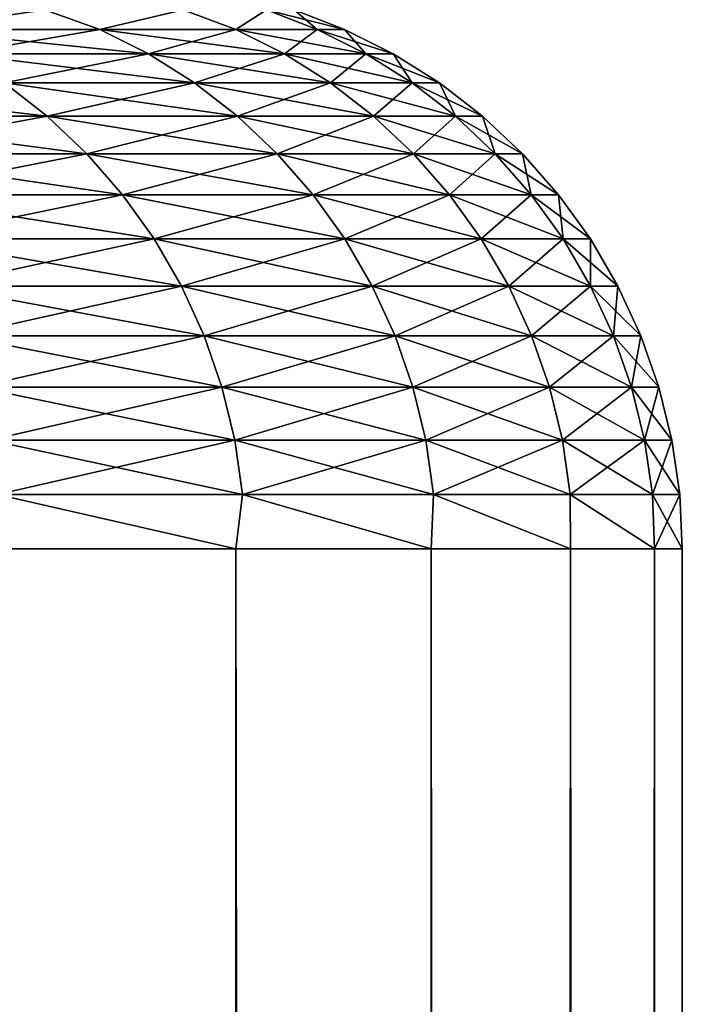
# Model space of a CAD drawing. Header units: millimetres. Extents: x -1052 to 2807, y 2 to 2368.
# Tile 164 of 256: x 972.532 to 973.115, y 181.039 to 181.905. Entities that reach past the tile are written whole.
import ezdxf

# ---------------------------------------------------------------- set-up
doc = ezdxf.new("R2010")
doc.units = ezdxf.units.MM
doc.header["$LTSCALE"] = 41.718519
for name, color, linetype in [('11', 7, 'CONTINUOUS'), ('12', 7, 'CONTINUOUS'), ('16', 7, 'CONTINUOUS'), ('17', 7, 'CONTINUOUS')]:
    doc.layers.add(name, color=color, linetype=linetype)

msp = doc.modelspace()

# ---------------------------------------------------------------- linework, layer by layer
at = {"layer": '11', "color": 252, "linetype": 'Continuous', "true_color": 0x96918c}
for points in [[(972.70996, 2.3, -6.02721), (972.48648, 2.3, -7.49728), (972.50168, 181.43962, -7.40676), (972.70996, 2.3, -6.02721)], [(972.72231, 181.43962, -5.93515), (972.70996, 2.3, -6.02721), (972.50168, 181.43962, -7.40676), (972.72231, 181.43962, -5.93515)], [(972.88475, 5.8, -4.55056), (972.70996, 2.3, -6.02721), (972.72231, 181.43962, -5.93515), (972.88475, 5.8, -4.55056)], [(972.89416, 181.43962, -4.45705), (972.88475, 5.8, -4.55056), (972.72231, 181.43962, -5.93515), (972.89416, 181.43962, -4.45705)], [(972.88553, 6.06195, -4.54285), (972.88475, 5.8, -4.55056), (972.89416, 181.43962, -4.45705), (972.88553, 6.06195, -4.54285)], [(972.88787, 6.32295, -4.51973), (972.88553, 6.06195, -4.54285), (972.89416, 181.43962, -4.45705), (972.88787, 6.32295, -4.51973)], [(972.89172, 6.58104, -4.4815), (972.88787, 6.32295, -4.51973), (972.89416, 181.43962, -4.45705), (972.89172, 6.58104, -4.4815)], [(972.89699, 6.83517, -4.42852), (972.89172, 6.58104, -4.4815), (972.89416, 181.43962, -4.45705), (972.89699, 6.83517, -4.42852)], [(973.01704, 181.43962, -2.97408), (972.89699, 6.83517, -4.42852), (972.89416, 181.43962, -4.45705), (973.01704, 181.43962, -2.97408)], [(972.90364, 7.08606, -4.36077), (972.89699, 6.83517, -4.42852), (973.01704, 181.43962, -2.97408), (972.90364, 7.08606, -4.36077)], [(972.91157, 7.33268, -4.27848), (972.90364, 7.08606, -4.36077), (973.01704, 181.43962, -2.97408), (972.91157, 7.33268, -4.27848)], [(972.92069, 7.57437, -4.18187), (972.91157, 7.33268, -4.27848), (973.01704, 181.43962, -2.97408), (972.92069, 7.57437, -4.18187)], [(972.93089, 7.81046, -4.07116), (972.92069, 7.57437, -4.18187), (973.01704, 181.43962, -2.97408), (972.93089, 7.81046, -4.07116)], [(972.94202, 8.04012, -3.94665), (972.93089, 7.81046, -4.07116), (973.01704, 181.43962, -2.97408), (972.94202, 8.04012, -3.94665)], [(972.95395, 8.26249, -3.80877), (972.94202, 8.04012, -3.94665), (973.01704, 181.43962, -2.97408), (972.95395, 8.26249, -3.80877)], [(972.96651, 8.47679, -3.65794), (972.95395, 8.26249, -3.80877), (973.01704, 181.43962, -2.97408), (972.96651, 8.47679, -3.65794)], [(972.97953, 8.68229, -3.49461), (972.96651, 8.47679, -3.65794), (973.01704, 181.43962, -2.97408), (972.97953, 8.68229, -3.49461)], [(972.99284, 8.87829, -3.31928), (972.97953, 8.68229, -3.49461), (973.01704, 181.43962, -2.97408), (972.99284, 8.87829, -3.31928)], [(973.00627, 9.0641, -3.13249), (972.99284, 8.87829, -3.31928), (973.01704, 181.43962, -2.97408), (973.00627, 9.0641, -3.13249)], [(973.01962, 9.23903, -2.93486), (973.00627, 9.0641, -3.13249), (973.01704, 181.43962, -2.97408), (973.01962, 9.23903, -2.93486)], [(973.09082, 181.43962, -1.48785), (973.01962, 9.23903, -2.93486), (973.01704, 181.43962, -2.97408), (973.09082, 181.43962, -1.48785)], [(973.03271, 9.40237, -2.72714), (973.01962, 9.23903, -2.93486), (973.09082, 181.43962, -1.48785), (973.03271, 9.40237, -2.72714)], [(973.04537, 9.55349, -2.51008), (973.03271, 9.40237, -2.72714), (973.09082, 181.43962, -1.48785), (973.04537, 9.55349, -2.51008)], [(973.0574, 9.69188, -2.28442), (973.04537, 9.55349, -2.51008), (973.09082, 181.43962, -1.48785), (973.0574, 9.69188, -2.28442)], [(973.06867, 9.81706, -2.0509), (973.0574, 9.69188, -2.28442), (973.09082, 181.43962, -1.48785), (973.06867, 9.81706, -2.0509)], [(973.079, 9.92858, -1.81031), (973.06867, 9.81706, -2.0509), (973.09082, 181.43962, -1.48785), (973.079, 9.92858, -1.81031)], [(973.08826, 10.02605, -1.5635), (973.079, 9.92858, -1.81031), (973.09082, 181.43962, -1.48785), (973.08826, 10.02605, -1.5635)], [(973.09631, 10.1091, -1.31137), (973.08826, 10.02605, -1.5635), (973.09082, 181.43962, -1.48785), (973.09631, 10.1091, -1.31137)], [(973.11543, 181.43962), (973.09631, 10.1091, -1.31137), (973.09082, 181.43962, -1.48785), (973.11543, 181.43962)], [(973.10306, 10.17743, -1.05483), (973.09631, 10.1091, -1.31137), (973.11543, 181.43962), (973.10306, 10.17743, -1.05483)], [(973.10841, 10.23085, -0.79467), (973.10306, 10.17743, -1.05483), (973.11543, 181.43962), (973.10841, 10.23085, -0.79467)], [(973.11229, 10.26918, -0.53169), (973.10841, 10.23085, -0.79467), (973.11543, 181.43962), (973.11229, 10.26918, -0.53169)], [(973.11463, 10.29225, -0.26696), (973.11229, 10.26918, -0.53169), (973.11543, 181.43962), (973.11463, 10.29225, -0.26696)], [(973.11543, 10.3), (973.11463, 10.29225, -0.26696), (973.11543, 181.43962), (973.11543, 10.3)]]:
    msp.add_3dface(points, dxfattribs=at)
at = {"layer": '12', "color": 252, "linetype": 'Continuous', "true_color": 0x96918c}
for points in [[(972.49185, 2.3, 7.46545), (972.71212, 2.3, 6.01122), (972.50168, 181.43962, 7.40676), (972.49185, 2.3, 7.46545)], [(972.50168, 181.43962, 7.40676), (972.71212, 2.3, 6.01122), (972.72231, 181.43962, 5.93515), (972.50168, 181.43962, 7.40676)], [(972.71212, 2.3, 6.01122), (972.88475, 2.3, 4.55056), (972.72231, 181.43962, 5.93515), (972.71212, 2.3, 6.01122)], [(972.8876, 6.2995, 4.52244), (972.89113, 6.54726, 4.48738), (972.72231, 181.43962, 5.93515), (972.8876, 6.2995, 4.52244)], [(972.72231, 181.43962, 5.93515), (972.89113, 6.54726, 4.48738), (972.89416, 181.43962, 4.45705), (972.72231, 181.43962, 5.93515)], [(972.88547, 6.05065, 4.5435), (972.8876, 6.2995, 4.52244), (972.72231, 181.43962, 5.93515), (972.88547, 6.05065, 4.5435)], [(972.88475, 5.8, 4.55056), (972.88547, 6.05065, 4.5435), (972.72231, 181.43962, 5.93515), (972.88475, 5.8, 4.55056)], [(972.88475, 2.3, 4.55056), (972.88475, 5.8, 4.55056), (972.72231, 181.43962, 5.93515), (972.88475, 2.3, 4.55056)], [(972.89113, 6.54726, 4.48738), (972.89601, 6.79284, 4.43842), (972.89416, 181.43962, 4.45705), (972.89113, 6.54726, 4.48738)], [(972.99932, 8.96936, 3.23044), (973.01227, 9.14383, 3.04528), (972.89416, 181.43962, 4.45705), (972.99932, 8.96936, 3.23044)], [(972.89416, 181.43962, 4.45705), (973.01227, 9.14383, 3.04528), (973.01704, 181.43962, 2.97408), (972.89416, 181.43962, 4.45705)], [(972.9864, 8.78502, 3.40527), (972.99932, 8.96936, 3.23044), (972.89416, 181.43962, 4.45705), (972.9864, 8.78502, 3.40527)], [(972.97366, 8.59149, 3.56919), (972.9864, 8.78502, 3.40527), (972.89416, 181.43962, 4.45705), (972.97366, 8.59149, 3.56919)], [(972.96126, 8.38941, 3.7217), (972.97366, 8.59149, 3.56919), (972.89416, 181.43962, 4.45705), (972.96126, 8.38941, 3.7217)], [(972.94936, 8.17943, 3.86238), (972.96126, 8.38941, 3.7217), (972.89416, 181.43962, 4.45705), (972.94936, 8.17943, 3.86238)], [(972.93811, 7.96221, 3.99084), (972.94936, 8.17943, 3.86238), (972.89416, 181.43962, 4.45705), (972.93811, 7.96221, 3.99084)], [(972.92764, 7.73843, 4.10672), (972.93811, 7.96221, 3.99084), (972.89416, 181.43962, 4.45705), (972.92764, 7.73843, 4.10672)], [(972.91809, 7.50886, 4.20968), (972.92764, 7.73843, 4.10672), (972.89416, 181.43962, 4.45705), (972.91809, 7.50886, 4.20968)], [(972.90957, 7.27426, 4.29942), (972.91809, 7.50886, 4.20968), (972.89416, 181.43962, 4.45705), (972.90957, 7.27426, 4.29942)], [(972.90218, 7.03539, 4.37572), (972.90957, 7.27426, 4.29942), (972.89416, 181.43962, 4.45705), (972.90218, 7.03539, 4.37572)], [(972.89601, 6.79284, 4.43842), (972.90218, 7.03539, 4.37572), (972.89416, 181.43962, 4.45705), (972.89601, 6.79284, 4.43842)], [(973.01227, 9.14383, 3.04528), (973.02506, 9.3078, 2.85042), (973.01704, 181.43962, 2.97408), (973.01227, 9.14383, 3.04528)], [(973.08125, 9.95252, 1.75342), (973.08994, 10.0435, 1.5144), (973.01704, 181.43962, 2.97408), (973.08125, 9.95252, 1.75342)], [(973.01704, 181.43962, 2.97408), (973.08994, 10.0435, 1.5144), (973.09082, 181.43962, 1.48785), (973.01704, 181.43962, 2.97408)], [(973.07154, 9.84838, 1.98691), (973.08125, 9.95252, 1.75342), (973.01704, 181.43962, 2.97408), (973.07154, 9.84838, 1.98691)], [(973.06092, 9.73143, 2.21409), (973.07154, 9.84838, 1.98691), (973.01704, 181.43962, 2.97408), (973.06092, 9.73143, 2.21409)], [(973.04954, 9.60206, 2.43419), (973.06092, 9.73143, 2.21409), (973.01704, 181.43962, 2.97408), (973.04954, 9.60206, 2.43419)], [(973.03754, 9.4607, 2.64652), (973.04954, 9.60206, 2.43419), (973.01704, 181.43962, 2.97408), (973.03754, 9.4607, 2.64652)], [(973.02506, 9.3078, 2.85042), (973.03754, 9.4607, 2.64652), (973.01704, 181.43962, 2.97408), (973.02506, 9.3078, 2.85042)], [(973.08994, 10.0435, 1.5144), (973.09748, 10.12101, 1.27063), (973.09082, 181.43962, 1.48785), (973.08994, 10.0435, 1.5144)], [(973.11543, 10.3), (973.11543, 181.43962), (973.09082, 181.43962, 1.48785), (973.11543, 10.3)], [(973.11468, 10.29273, 0.25863), (973.11543, 10.3), (973.09082, 181.43962, 1.48785), (973.11468, 10.29273, 0.25863)], [(973.11246, 10.27092, 0.51645), (973.11468, 10.29273, 0.25863), (973.09082, 181.43962, 1.48785), (973.11246, 10.27092, 0.51645)], [(973.10881, 10.23484, 0.7716), (973.11246, 10.27092, 0.51645), (973.09082, 181.43962, 1.48785), (973.10881, 10.23484, 0.7716)], [(973.1038, 10.18486, 1.02281), (973.10881, 10.23484, 0.7716), (973.09082, 181.43962, 1.48785), (973.1038, 10.18486, 1.02281)], [(973.09748, 10.12101, 1.27063), (973.1038, 10.18486, 1.02281), (973.09082, 181.43962, 1.48785), (973.09748, 10.12101, 1.27063)]]:
    msp.add_3dface(points, dxfattribs=at)
at = {"layer": '16', "color": 252, "linetype": 'Continuous', "true_color": 0x96918c}
for points in [[(972.55395, 181.91396, 4.42319), (972.38341, 181.91396, 5.89006), (972.4354, 181.89682, 5.83483), (972.55395, 181.91396, 4.42319)], [(972.55395, 181.91396, 4.42319), (972.4354, 181.89682, 5.83483), (972.60258, 181.89682, 4.3816), (972.55395, 181.91396, 4.42319)], [(972.6759, 181.91396, 2.95148), (972.55395, 181.91396, 4.42319), (972.60258, 181.89682, 4.3816), (972.6759, 181.91396, 2.95148)], [(972.6759, 181.91396, 2.95148), (972.60258, 181.89682, 4.3816), (972.72212, 181.89682, 2.92368), (972.6759, 181.91396, 2.95148)], [(972.74912, 181.91396, 1.47655), (972.6759, 181.91396, 2.95148), (972.72212, 181.89682, 2.92368), (972.74912, 181.91396, 1.47655)], [(972.74912, 181.91396, 1.47655), (972.72212, 181.89682, 2.92368), (972.7939, 181.89682, 1.46262), (972.74912, 181.91396, 1.47655)], [(972.77354, 181.91396), (972.74912, 181.91396, 1.47655), (972.81783, 181.89682), (972.77354, 181.91396)], [(972.74912, 181.91396, 1.47655), (972.7939, 181.89682, 1.46262), (972.81783, 181.89682), (972.74912, 181.91396, 1.47655)], [(972.478, 181.87527, 5.84044), (972.64534, 181.87527, 4.38581), (972.4354, 181.89682, 5.83483), (972.478, 181.87527, 5.84044)], [(972.4354, 181.89682, 5.83483), (972.64534, 181.87527, 4.38581), (972.60258, 181.89682, 4.3816), (972.4354, 181.89682, 5.83483)], [(972.64534, 181.87527, 4.38581), (972.765, 181.87527, 2.92649), (972.60258, 181.89682, 4.3816), (972.64534, 181.87527, 4.38581)], [(972.60258, 181.89682, 4.3816), (972.765, 181.87527, 2.92649), (972.72212, 181.89682, 2.92368), (972.60258, 181.89682, 4.3816)], [(972.765, 181.87527, 2.92649), (972.83684, 181.87527, 1.46403), (972.72212, 181.89682, 2.92368), (972.765, 181.87527, 2.92649)], [(972.72212, 181.89682, 2.92368), (972.83684, 181.87527, 1.46403), (972.7939, 181.89682, 1.46262), (972.72212, 181.89682, 2.92368)], [(972.83684, 181.87527, 1.46403), (972.8608, 181.87527), (972.7939, 181.89682, 1.46262), (972.83684, 181.87527, 1.46403)], [(972.7939, 181.89682, 1.46262), (972.8608, 181.87527), (972.81783, 181.89682), (972.7939, 181.89682, 1.46262)], [(972.51835, 181.84969, 5.84576), (972.68584, 181.84969, 4.3898), (972.478, 181.87527, 5.84044), (972.51835, 181.84969, 5.84576)], [(972.478, 181.87527, 5.84044), (972.68584, 181.84969, 4.3898), (972.64534, 181.87527, 4.38581), (972.478, 181.87527, 5.84044)], [(972.68584, 181.84969, 4.3898), (972.80561, 181.84969, 2.92915), (972.64534, 181.87527, 4.38581), (972.68584, 181.84969, 4.3898)], [(972.64534, 181.87527, 4.38581), (972.80561, 181.84969, 2.92915), (972.765, 181.87527, 2.92649), (972.64534, 181.87527, 4.38581)], [(972.80561, 181.84969, 2.92915), (972.87752, 181.84969, 1.46536), (972.765, 181.87527, 2.92649), (972.80561, 181.84969, 2.92915)], [(972.765, 181.87527, 2.92649), (972.87752, 181.84969, 1.46536), (972.83684, 181.87527, 1.46403), (972.765, 181.87527, 2.92649)], [(972.87752, 181.84969, 1.46536), (972.9015, 181.84969), (972.83684, 181.87527, 1.46403), (972.87752, 181.84969, 1.46536)], [(972.83684, 181.87527, 1.46403), (972.9015, 181.84969), (972.8608, 181.87527), (972.83684, 181.87527, 1.46403)], [(972.34086, 181.82033, 7.30165), (972.55608, 181.82033, 5.85072), (972.30331, 181.84969, 7.29545), (972.34086, 181.82033, 7.30165)], [(972.30331, 181.84969, 7.29545), (972.55608, 181.82033, 5.85072), (972.51835, 181.84969, 5.84576), (972.30331, 181.84969, 7.29545)], [(972.55608, 181.82033, 5.85072), (972.72372, 181.82033, 4.39353), (972.51835, 181.84969, 5.84576), (972.55608, 181.82033, 5.85072)], [(972.51835, 181.84969, 5.84576), (972.72372, 181.82033, 4.39353), (972.68584, 181.84969, 4.3898), (972.51835, 181.84969, 5.84576)], [(972.72372, 181.82033, 4.39353), (972.84359, 181.82033, 2.93164), (972.68584, 181.84969, 4.3898), (972.72372, 181.82033, 4.39353)], [(972.68584, 181.84969, 4.3898), (972.84359, 181.82033, 2.93164), (972.80561, 181.84969, 2.92915), (972.68584, 181.84969, 4.3898)], [(972.84359, 181.82033, 2.93164), (972.91556, 181.82033, 1.4666), (972.80561, 181.84969, 2.92915), (972.84359, 181.82033, 2.93164)], [(972.80561, 181.84969, 2.92915), (972.91556, 181.82033, 1.4666), (972.87752, 181.84969, 1.46536), (972.80561, 181.84969, 2.92915)], [(972.91556, 181.82033, 1.4666), (972.93956, 181.82033), (972.87752, 181.84969, 1.46536), (972.91556, 181.82033, 1.4666)], [(972.87752, 181.84969, 1.46536), (972.93956, 181.82033), (972.9015, 181.84969), (972.87752, 181.84969, 1.46536)], [(972.37545, 181.78744, 7.30736), (972.59084, 181.78744, 5.8553), (972.34086, 181.82033, 7.30165), (972.37545, 181.78744, 7.30736)], [(972.34086, 181.82033, 7.30165), (972.59084, 181.78744, 5.8553), (972.55608, 181.82033, 5.85072), (972.34086, 181.82033, 7.30165)], [(972.59084, 181.78744, 5.8553), (972.75861, 181.78744, 4.39697), (972.55608, 181.82033, 5.85072), (972.59084, 181.78744, 5.8553)], [(972.55608, 181.82033, 5.85072), (972.75861, 181.78744, 4.39697), (972.72372, 181.82033, 4.39353), (972.55608, 181.82033, 5.85072)], [(972.75861, 181.78744, 4.39697), (972.87857, 181.78744, 2.93393), (972.72372, 181.82033, 4.39353), (972.75861, 181.78744, 4.39697)], [(972.72372, 181.82033, 4.39353), (972.87857, 181.78744, 2.93393), (972.84359, 181.82033, 2.93164), (972.72372, 181.82033, 4.39353)], [(972.87857, 181.78744, 2.93393), (972.9506, 181.78744, 1.46775), (972.84359, 181.82033, 2.93164), (972.87857, 181.78744, 2.93393)], [(972.84359, 181.82033, 2.93164), (972.9506, 181.78744, 1.46775), (972.91556, 181.82033, 1.4666), (972.84359, 181.82033, 2.93164)], [(972.9506, 181.78744, 1.46775), (972.97462, 181.78744), (972.91556, 181.82033, 1.4666), (972.9506, 181.78744, 1.46775)], [(972.91556, 181.82033, 1.4666), (972.97462, 181.78744), (972.93956, 181.82033), (972.91556, 181.82033, 1.4666)], [(972.40677, 181.75134, 7.31253), (972.62231, 181.75134, 5.85944), (972.37545, 181.78744, 7.30736), (972.40677, 181.75134, 7.31253)], [(972.37545, 181.78744, 7.30736), (972.62231, 181.75134, 5.85944), (972.59084, 181.78744, 5.8553), (972.37545, 181.78744, 7.30736)], [(972.62231, 181.75134, 5.85944), (972.7902, 181.75134, 4.40008), (972.59084, 181.78744, 5.8553), (972.62231, 181.75134, 5.85944)], [(972.59084, 181.78744, 5.8553), (972.7902, 181.75134, 4.40008), (972.75861, 181.78744, 4.39697), (972.59084, 181.78744, 5.8553)], [(972.7902, 181.75134, 4.40008), (972.91025, 181.75134, 2.93601), (972.75861, 181.78744, 4.39697), (972.7902, 181.75134, 4.40008)], [(972.75861, 181.78744, 4.39697), (972.91025, 181.75134, 2.93601), (972.87857, 181.78744, 2.93393), (972.75861, 181.78744, 4.39697)], [(972.91025, 181.75134, 2.93601), (972.98233, 181.75134, 1.46879), (972.87857, 181.78744, 2.93393), (972.91025, 181.75134, 2.93601)], [(972.87857, 181.78744, 2.93393), (972.98233, 181.75134, 1.46879), (972.9506, 181.78744, 1.46775), (972.87857, 181.78744, 2.93393)], [(972.98233, 181.75134, 1.46879), (973.00636, 181.75134), (972.9506, 181.78744, 1.46775), (972.98233, 181.75134, 1.46879)], [(972.9506, 181.78744, 1.46775), (973.00636, 181.75134), (972.97462, 181.78744), (972.9506, 181.78744, 1.46775)], [(972.43452, 181.71236, 7.31711), (972.6502, 181.71236, 5.86311), (972.40677, 181.75134, 7.31253), (972.43452, 181.71236, 7.31711)], [(972.40677, 181.75134, 7.31253), (972.6502, 181.71236, 5.86311), (972.62231, 181.75134, 5.85944), (972.40677, 181.75134, 7.31253)], [(972.6502, 181.71236, 5.86311), (972.81819, 181.71236, 4.40284), (972.62231, 181.75134, 5.85944), (972.6502, 181.71236, 5.86311)], [(972.62231, 181.75134, 5.85944), (972.81819, 181.71236, 4.40284), (972.7902, 181.75134, 4.40008), (972.62231, 181.75134, 5.85944)], [(972.81819, 181.71236, 4.40284), (972.93831, 181.71236, 2.93785), (972.7902, 181.75134, 4.40008), (972.81819, 181.71236, 4.40284)], [(972.7902, 181.75134, 4.40008), (972.93831, 181.71236, 2.93785), (972.91025, 181.75134, 2.93601), (972.7902, 181.75134, 4.40008)], [(972.93831, 181.71236, 2.93785), (973.01044, 181.71236, 1.46971), (972.91025, 181.75134, 2.93601), (972.93831, 181.71236, 2.93785)], [(972.91025, 181.75134, 2.93601), (973.01044, 181.71236, 1.46971), (972.98233, 181.75134, 1.46879), (972.91025, 181.75134, 2.93601)], [(973.01044, 181.71236, 1.46971), (973.03449, 181.71236), (972.98233, 181.75134, 1.46879), (973.01044, 181.71236, 1.46971)], [(972.98233, 181.75134, 1.46879), (973.03449, 181.71236), (973.00636, 181.75134), (972.98233, 181.75134, 1.46879)], [(972.45845, 181.67086, 7.32106), (972.67425, 181.67086, 5.86628), (972.43452, 181.71236, 7.31711), (972.45845, 181.67086, 7.32106)], [(972.43452, 181.71236, 7.31711), (972.67425, 181.67086, 5.86628), (972.6502, 181.71236, 5.86311), (972.43452, 181.71236, 7.31711)], [(972.67425, 181.67086, 5.86628), (972.84233, 181.67086, 4.40522), (972.6502, 181.71236, 5.86311), (972.67425, 181.67086, 5.86628)], [(972.6502, 181.71236, 5.86311), (972.84233, 181.67086, 4.40522), (972.81819, 181.71236, 4.40284), (972.6502, 181.71236, 5.86311)], [(972.84233, 181.67086, 4.40522), (972.96251, 181.67086, 2.93943), (972.81819, 181.71236, 4.40284), (972.84233, 181.67086, 4.40522)], [(972.81819, 181.71236, 4.40284), (972.96251, 181.67086, 2.93943), (972.93831, 181.71236, 2.93785), (972.81819, 181.71236, 4.40284)], [(972.96251, 181.67086, 2.93943), (973.03468, 181.67086, 1.4705), (972.93831, 181.71236, 2.93785), (972.96251, 181.67086, 2.93943)], [(972.93831, 181.71236, 2.93785), (973.03468, 181.67086, 1.4705), (973.01044, 181.71236, 1.46971), (972.93831, 181.71236, 2.93785)], [(973.03468, 181.67086, 1.4705), (973.05874, 181.67086), (973.01044, 181.71236, 1.46971), (973.03468, 181.67086, 1.4705)], [(973.01044, 181.71236, 1.46971), (973.05874, 181.67086), (973.03449, 181.71236), (973.01044, 181.71236, 1.46971)], [(972.47834, 181.62722, 7.32435), (972.69423, 181.62722, 5.86891), (972.45845, 181.67086, 7.32106), (972.47834, 181.62722, 7.32435)], [(972.45845, 181.67086, 7.32106), (972.69423, 181.62722, 5.86891), (972.67425, 181.67086, 5.86628), (972.45845, 181.67086, 7.32106)], [(972.69423, 181.62722, 5.86891), (972.86239, 181.62722, 4.40719), (972.67425, 181.67086, 5.86628), (972.69423, 181.62722, 5.86891)], [(972.67425, 181.67086, 5.86628), (972.86239, 181.62722, 4.40719), (972.84233, 181.67086, 4.40522), (972.67425, 181.67086, 5.86628)], [(972.86239, 181.62722, 4.40719), (972.98263, 181.62722, 2.94075), (972.84233, 181.67086, 4.40522), (972.86239, 181.62722, 4.40719)], [(972.84233, 181.67086, 4.40522), (972.98263, 181.62722, 2.94075), (972.96251, 181.67086, 2.93943), (972.84233, 181.67086, 4.40522)], [(972.98263, 181.62722, 2.94075), (973.05482, 181.62722, 1.47116), (972.96251, 181.67086, 2.93943), (972.98263, 181.62722, 2.94075)], [(972.96251, 181.67086, 2.93943), (973.05482, 181.62722, 1.47116), (973.03468, 181.67086, 1.4705), (972.96251, 181.67086, 2.93943)], [(973.05482, 181.62722, 1.47116), (973.0789, 181.62722), (973.03468, 181.67086, 1.4705), (973.05482, 181.62722, 1.47116)], [(973.03468, 181.67086, 1.4705), (973.0789, 181.62722), (973.05874, 181.67086), (973.03468, 181.67086, 1.4705)], [(972.494, 181.58185, 7.32693), (972.70997, 181.58185, 5.87098), (972.47834, 181.62722, 7.32435), (972.494, 181.58185, 7.32693)], [(972.47834, 181.62722, 7.32435), (972.70997, 181.58185, 5.87098), (972.69423, 181.62722, 5.86891), (972.47834, 181.62722, 7.32435)], [(972.70997, 181.58185, 5.87098), (972.87818, 181.58185, 4.40875), (972.69423, 181.62722, 5.86891), (972.70997, 181.58185, 5.87098)], [(972.69423, 181.62722, 5.86891), (972.87818, 181.58185, 4.40875), (972.86239, 181.62722, 4.40719), (972.69423, 181.62722, 5.86891)], [(972.87818, 181.58185, 4.40875), (972.99847, 181.58185, 2.94179), (972.86239, 181.62722, 4.40719), (972.87818, 181.58185, 4.40875)], [(972.86239, 181.62722, 4.40719), (972.99847, 181.58185, 2.94179), (972.98263, 181.62722, 2.94075), (972.86239, 181.62722, 4.40719)], [(972.99847, 181.58185, 2.94179), (973.07069, 181.58185, 1.47168), (972.98263, 181.62722, 2.94075), (972.99847, 181.58185, 2.94179)], [(972.98263, 181.62722, 2.94075), (973.07069, 181.58185, 1.47168), (973.05482, 181.62722, 1.47116), (972.98263, 181.62722, 2.94075)], [(973.07069, 181.58185, 1.47168), (973.09477, 181.58185), (973.05482, 181.62722, 1.47116), (973.07069, 181.58185, 1.47168)], [(973.05482, 181.62722, 1.47116), (973.09477, 181.58185), (973.0789, 181.62722), (973.05482, 181.62722, 1.47116)], [(972.50529, 181.53516, 7.3288), (972.72131, 181.53516, 5.87248), (972.494, 181.58185, 7.32693), (972.50529, 181.53516, 7.3288)], [(972.494, 181.58185, 7.32693), (972.72131, 181.53516, 5.87248), (972.70997, 181.58185, 5.87098), (972.494, 181.58185, 7.32693)], [(972.72131, 181.53516, 5.87248), (972.88957, 181.53516, 4.40987), (972.70997, 181.58185, 5.87098), (972.72131, 181.53516, 5.87248)], [(972.70997, 181.58185, 5.87098), (972.88957, 181.53516, 4.40987), (972.87818, 181.58185, 4.40875), (972.70997, 181.58185, 5.87098)], [(972.88957, 181.53516, 4.40987), (973.00989, 181.53516, 2.94254), (972.87818, 181.58185, 4.40875), (972.88957, 181.53516, 4.40987)], [(972.87818, 181.58185, 4.40875), (973.00989, 181.53516, 2.94254), (972.99847, 181.58185, 2.94179), (972.87818, 181.58185, 4.40875)], [(973.00989, 181.53516, 2.94254), (973.08213, 181.53516, 1.47206), (972.99847, 181.58185, 2.94179), (973.00989, 181.53516, 2.94254)], [(972.99847, 181.58185, 2.94179), (973.08213, 181.53516, 1.47206), (973.07069, 181.58185, 1.47168), (972.99847, 181.58185, 2.94179)], [(973.08213, 181.53516, 1.47206), (973.10621, 181.53516), (973.07069, 181.58185, 1.47168), (973.08213, 181.53516, 1.47206)], [(973.07069, 181.58185, 1.47168), (973.10621, 181.53516), (973.09477, 181.58185), (973.07069, 181.58185, 1.47168)], [(972.5121, 181.48759, 7.32992), (972.72816, 181.48759, 5.87338), (972.50529, 181.53516, 7.3288), (972.5121, 181.48759, 7.32992)], [(972.50529, 181.53516, 7.3288), (972.72816, 181.48759, 5.87338), (972.72131, 181.53516, 5.87248), (972.50529, 181.53516, 7.3288)], [(972.72816, 181.48759, 5.87338), (972.89644, 181.48759, 4.41055), (972.72131, 181.53516, 5.87248), (972.72816, 181.48759, 5.87338)], [(972.72131, 181.53516, 5.87248), (972.89644, 181.48759, 4.41055), (972.88957, 181.53516, 4.40987), (972.72131, 181.53516, 5.87248)], [(972.89644, 181.48759, 4.41055), (973.01678, 181.48759, 2.94299), (972.88957, 181.53516, 4.40987), (972.89644, 181.48759, 4.41055)], [(972.88957, 181.53516, 4.40987), (973.01678, 181.48759, 2.94299), (973.00989, 181.53516, 2.94254), (972.88957, 181.53516, 4.40987)], [(973.01678, 181.48759, 2.94299), (973.08903, 181.48759, 1.47228), (973.00989, 181.53516, 2.94254), (973.01678, 181.48759, 2.94299)], [(973.00989, 181.53516, 2.94254), (973.08903, 181.48759, 1.47228), (973.08213, 181.53516, 1.47206), (973.00989, 181.53516, 2.94254)], [(973.08903, 181.48759, 1.47228), (973.11312, 181.48759), (973.08213, 181.53516, 1.47206), (973.08903, 181.48759, 1.47228)], [(973.08213, 181.53516, 1.47206), (973.11312, 181.48759), (973.10621, 181.53516), (973.08213, 181.53516, 1.47206)], [(972.50168, 181.43962, 7.40676), (972.72231, 181.43962, 5.93515), (972.5121, 181.48759, 7.32992), (972.50168, 181.43962, 7.40676)], [(972.5121, 181.48759, 7.32992), (972.72231, 181.43962, 5.93515), (972.72816, 181.48759, 5.87338), (972.5121, 181.48759, 7.32992)], [(972.72231, 181.43962, 5.93515), (972.89416, 181.43962, 4.45705), (972.72816, 181.48759, 5.87338), (972.72231, 181.43962, 5.93515)], [(972.72816, 181.48759, 5.87338), (972.89416, 181.43962, 4.45705), (972.89644, 181.48759, 4.41055), (972.72816, 181.48759, 5.87338)], [(972.89416, 181.43962, 4.45705), (973.01704, 181.43962, 2.97408), (972.89644, 181.48759, 4.41055), (972.89416, 181.43962, 4.45705)], [(972.89644, 181.48759, 4.41055), (973.01704, 181.43962, 2.97408), (973.01678, 181.48759, 2.94299), (972.89644, 181.48759, 4.41055)], [(973.01704, 181.43962, 2.97408), (973.09082, 181.43962, 1.48785), (973.01678, 181.48759, 2.94299), (973.01704, 181.43962, 2.97408)], [(973.01678, 181.48759, 2.94299), (973.09082, 181.43962, 1.48785), (973.08903, 181.48759, 1.47228), (973.01678, 181.48759, 2.94299)], [(973.09082, 181.43962, 1.48785), (973.11543, 181.43962), (973.08903, 181.48759, 1.47228), (973.09082, 181.43962, 1.48785)], [(973.08903, 181.48759, 1.47228), (973.11543, 181.43962), (973.11312, 181.48759), (973.08903, 181.48759, 1.47228)]]:
    msp.add_3dface(points, dxfattribs=at)
at = {"layer": '17', "color": 252, "linetype": 'Continuous', "true_color": 0x96918c}
for points in [[(972.38341, 181.91396, -5.89006), (972.55395, 181.91396, -4.42319), (972.4354, 181.89682, -5.83483), (972.38341, 181.91396, -5.89006)], [(972.55395, 181.91396, -4.42319), (972.60258, 181.89682, -4.3816), (972.4354, 181.89682, -5.83483), (972.55395, 181.91396, -4.42319)], [(972.55395, 181.91396, -4.42319), (972.6759, 181.91396, -2.95148), (972.60258, 181.89682, -4.3816), (972.55395, 181.91396, -4.42319)], [(972.6759, 181.91396, -2.95148), (972.72212, 181.89682, -2.92368), (972.60258, 181.89682, -4.3816), (972.6759, 181.91396, -2.95148)], [(972.6759, 181.91396, -2.95148), (972.74912, 181.91396, -1.47655), (972.72212, 181.89682, -2.92368), (972.6759, 181.91396, -2.95148)], [(972.74912, 181.91396, -1.47655), (972.7939, 181.89682, -1.46262), (972.72212, 181.89682, -2.92368), (972.74912, 181.91396, -1.47655)], [(972.74912, 181.91396, -1.47655), (972.77354, 181.91396), (972.7939, 181.89682, -1.46262), (972.74912, 181.91396, -1.47655)], [(972.77354, 181.91396), (972.81783, 181.89682), (972.7939, 181.89682, -1.46262), (972.77354, 181.91396)], [(972.60258, 181.89682, -4.3816), (972.478, 181.87527, -5.84044), (972.4354, 181.89682, -5.83483), (972.60258, 181.89682, -4.3816)], [(972.64534, 181.87527, -4.38581), (972.478, 181.87527, -5.84044), (972.60258, 181.89682, -4.3816), (972.64534, 181.87527, -4.38581)], [(972.72212, 181.89682, -2.92368), (972.64534, 181.87527, -4.38581), (972.60258, 181.89682, -4.3816), (972.72212, 181.89682, -2.92368)], [(972.765, 181.87527, -2.92649), (972.64534, 181.87527, -4.38581), (972.72212, 181.89682, -2.92368), (972.765, 181.87527, -2.92649)], [(972.7939, 181.89682, -1.46262), (972.765, 181.87527, -2.92649), (972.72212, 181.89682, -2.92368), (972.7939, 181.89682, -1.46262)], [(972.83684, 181.87527, -1.46403), (972.765, 181.87527, -2.92649), (972.7939, 181.89682, -1.46262), (972.83684, 181.87527, -1.46403)], [(972.81783, 181.89682), (972.83684, 181.87527, -1.46403), (972.7939, 181.89682, -1.46262), (972.81783, 181.89682)], [(972.81783, 181.89682), (972.8608, 181.87527), (972.83684, 181.87527, -1.46403), (972.81783, 181.89682)], [(972.64534, 181.87527, -4.38581), (972.51835, 181.84969, -5.84576), (972.478, 181.87527, -5.84044), (972.64534, 181.87527, -4.38581)], [(972.68584, 181.84969, -4.3898), (972.51835, 181.84969, -5.84576), (972.64534, 181.87527, -4.38581), (972.68584, 181.84969, -4.3898)], [(972.765, 181.87527, -2.92649), (972.68584, 181.84969, -4.3898), (972.64534, 181.87527, -4.38581), (972.765, 181.87527, -2.92649)], [(972.80561, 181.84969, -2.92915), (972.68584, 181.84969, -4.3898), (972.765, 181.87527, -2.92649), (972.80561, 181.84969, -2.92915)], [(972.83684, 181.87527, -1.46403), (972.80561, 181.84969, -2.92915), (972.765, 181.87527, -2.92649), (972.83684, 181.87527, -1.46403)], [(972.87752, 181.84969, -1.46536), (972.80561, 181.84969, -2.92915), (972.83684, 181.87527, -1.46403), (972.87752, 181.84969, -1.46536)], [(972.8608, 181.87527), (972.87752, 181.84969, -1.46536), (972.83684, 181.87527, -1.46403), (972.8608, 181.87527)], [(972.8608, 181.87527), (972.9015, 181.84969), (972.87752, 181.84969, -1.46536), (972.8608, 181.87527)], [(972.55608, 181.82033, -5.85072), (972.34086, 181.82033, -7.30165), (972.51835, 181.84969, -5.84576), (972.55608, 181.82033, -5.85072)], [(972.68584, 181.84969, -4.3898), (972.55608, 181.82033, -5.85072), (972.51835, 181.84969, -5.84576), (972.68584, 181.84969, -4.3898)], [(972.72372, 181.82033, -4.39353), (972.55608, 181.82033, -5.85072), (972.68584, 181.84969, -4.3898), (972.72372, 181.82033, -4.39353)], [(972.80561, 181.84969, -2.92915), (972.72372, 181.82033, -4.39353), (972.68584, 181.84969, -4.3898), (972.80561, 181.84969, -2.92915)], [(972.84359, 181.82033, -2.93164), (972.72372, 181.82033, -4.39353), (972.80561, 181.84969, -2.92915), (972.84359, 181.82033, -2.93164)], [(972.87752, 181.84969, -1.46536), (972.84359, 181.82033, -2.93164), (972.80561, 181.84969, -2.92915), (972.87752, 181.84969, -1.46536)], [(972.91556, 181.82033, -1.4666), (972.84359, 181.82033, -2.93164), (972.87752, 181.84969, -1.46536), (972.91556, 181.82033, -1.4666)], [(972.9015, 181.84969), (972.91556, 181.82033, -1.4666), (972.87752, 181.84969, -1.46536), (972.9015, 181.84969)], [(972.9015, 181.84969), (972.93956, 181.82033), (972.91556, 181.82033, -1.4666), (972.9015, 181.84969)], [(972.55608, 181.82033, -5.85072), (972.37545, 181.78744, -7.30736), (972.34086, 181.82033, -7.30165), (972.55608, 181.82033, -5.85072)], [(972.59084, 181.78744, -5.8553), (972.37545, 181.78744, -7.30736), (972.55608, 181.82033, -5.85072), (972.59084, 181.78744, -5.8553)], [(972.72372, 181.82033, -4.39353), (972.59084, 181.78744, -5.8553), (972.55608, 181.82033, -5.85072), (972.72372, 181.82033, -4.39353)], [(972.75861, 181.78744, -4.39697), (972.59084, 181.78744, -5.8553), (972.72372, 181.82033, -4.39353), (972.75861, 181.78744, -4.39697)], [(972.84359, 181.82033, -2.93164), (972.75861, 181.78744, -4.39697), (972.72372, 181.82033, -4.39353), (972.84359, 181.82033, -2.93164)], [(972.87857, 181.78744, -2.93393), (972.75861, 181.78744, -4.39697), (972.84359, 181.82033, -2.93164), (972.87857, 181.78744, -2.93393)], [(972.91556, 181.82033, -1.4666), (972.87857, 181.78744, -2.93393), (972.84359, 181.82033, -2.93164), (972.91556, 181.82033, -1.4666)], [(972.9506, 181.78744, -1.46775), (972.87857, 181.78744, -2.93393), (972.91556, 181.82033, -1.4666), (972.9506, 181.78744, -1.46775)], [(972.93956, 181.82033), (972.9506, 181.78744, -1.46775), (972.91556, 181.82033, -1.4666), (972.93956, 181.82033)], [(972.93956, 181.82033), (972.97462, 181.78744), (972.9506, 181.78744, -1.46775), (972.93956, 181.82033)], [(972.59084, 181.78744, -5.8553), (972.40677, 181.75134, -7.31253), (972.37545, 181.78744, -7.30736), (972.59084, 181.78744, -5.8553)], [(972.62231, 181.75134, -5.85944), (972.40677, 181.75134, -7.31253), (972.59084, 181.78744, -5.8553), (972.62231, 181.75134, -5.85944)], [(972.75861, 181.78744, -4.39697), (972.62231, 181.75134, -5.85944), (972.59084, 181.78744, -5.8553), (972.75861, 181.78744, -4.39697)], [(972.7902, 181.75134, -4.40008), (972.62231, 181.75134, -5.85944), (972.75861, 181.78744, -4.39697), (972.7902, 181.75134, -4.40008)], [(972.87857, 181.78744, -2.93393), (972.7902, 181.75134, -4.40008), (972.75861, 181.78744, -4.39697), (972.87857, 181.78744, -2.93393)], [(972.91025, 181.75134, -2.93601), (972.7902, 181.75134, -4.40008), (972.87857, 181.78744, -2.93393), (972.91025, 181.75134, -2.93601)], [(972.9506, 181.78744, -1.46775), (972.91025, 181.75134, -2.93601), (972.87857, 181.78744, -2.93393), (972.9506, 181.78744, -1.46775)], [(972.98233, 181.75134, -1.46879), (972.91025, 181.75134, -2.93601), (972.9506, 181.78744, -1.46775), (972.98233, 181.75134, -1.46879)], [(972.97462, 181.78744), (972.98233, 181.75134, -1.46879), (972.9506, 181.78744, -1.46775), (972.97462, 181.78744)], [(972.97462, 181.78744), (973.00636, 181.75134), (972.98233, 181.75134, -1.46879), (972.97462, 181.78744)], [(972.62231, 181.75134, -5.85944), (972.43452, 181.71236, -7.31711), (972.40677, 181.75134, -7.31253), (972.62231, 181.75134, -5.85944)], [(972.6502, 181.71236, -5.86311), (972.43452, 181.71236, -7.31711), (972.62231, 181.75134, -5.85944), (972.6502, 181.71236, -5.86311)], [(972.7902, 181.75134, -4.40008), (972.6502, 181.71236, -5.86311), (972.62231, 181.75134, -5.85944), (972.7902, 181.75134, -4.40008)], [(972.81819, 181.71236, -4.40284), (972.6502, 181.71236, -5.86311), (972.7902, 181.75134, -4.40008), (972.81819, 181.71236, -4.40284)], [(972.91025, 181.75134, -2.93601), (972.81819, 181.71236, -4.40284), (972.7902, 181.75134, -4.40008), (972.91025, 181.75134, -2.93601)], [(972.93831, 181.71236, -2.93785), (972.81819, 181.71236, -4.40284), (972.91025, 181.75134, -2.93601), (972.93831, 181.71236, -2.93785)], [(972.98233, 181.75134, -1.46879), (972.93831, 181.71236, -2.93785), (972.91025, 181.75134, -2.93601), (972.98233, 181.75134, -1.46879)], [(973.01044, 181.71236, -1.46971), (972.93831, 181.71236, -2.93785), (972.98233, 181.75134, -1.46879), (973.01044, 181.71236, -1.46971)], [(973.00636, 181.75134), (973.01044, 181.71236, -1.46971), (972.98233, 181.75134, -1.46879), (973.00636, 181.75134)], [(973.00636, 181.75134), (973.03449, 181.71236), (973.01044, 181.71236, -1.46971), (973.00636, 181.75134)], [(972.6502, 181.71236, -5.86311), (972.45845, 181.67086, -7.32106), (972.43452, 181.71236, -7.31711), (972.6502, 181.71236, -5.86311)], [(972.67425, 181.67086, -5.86628), (972.45845, 181.67086, -7.32106), (972.6502, 181.71236, -5.86311), (972.67425, 181.67086, -5.86628)], [(972.81819, 181.71236, -4.40284), (972.67425, 181.67086, -5.86628), (972.6502, 181.71236, -5.86311), (972.81819, 181.71236, -4.40284)], [(972.84233, 181.67086, -4.40522), (972.67425, 181.67086, -5.86628), (972.81819, 181.71236, -4.40284), (972.84233, 181.67086, -4.40522)], [(972.93831, 181.71236, -2.93785), (972.84233, 181.67086, -4.40522), (972.81819, 181.71236, -4.40284), (972.93831, 181.71236, -2.93785)], [(972.96251, 181.67086, -2.93943), (972.84233, 181.67086, -4.40522), (972.93831, 181.71236, -2.93785), (972.96251, 181.67086, -2.93943)], [(973.01044, 181.71236, -1.46971), (972.96251, 181.67086, -2.93943), (972.93831, 181.71236, -2.93785), (973.01044, 181.71236, -1.46971)], [(973.03468, 181.67086, -1.4705), (972.96251, 181.67086, -2.93943), (973.01044, 181.71236, -1.46971), (973.03468, 181.67086, -1.4705)], [(973.03449, 181.71236), (973.03468, 181.67086, -1.4705), (973.01044, 181.71236, -1.46971), (973.03449, 181.71236)], [(973.03449, 181.71236), (973.05874, 181.67086), (973.03468, 181.67086, -1.4705), (973.03449, 181.71236)], [(972.67425, 181.67086, -5.86628), (972.47834, 181.62722, -7.32435), (972.45845, 181.67086, -7.32106), (972.67425, 181.67086, -5.86628)], [(972.69423, 181.62722, -5.86891), (972.47834, 181.62722, -7.32435), (972.67425, 181.67086, -5.86628), (972.69423, 181.62722, -5.86891)], [(972.84233, 181.67086, -4.40522), (972.69423, 181.62722, -5.86891), (972.67425, 181.67086, -5.86628), (972.84233, 181.67086, -4.40522)], [(972.86239, 181.62722, -4.40719), (972.69423, 181.62722, -5.86891), (972.84233, 181.67086, -4.40522), (972.86239, 181.62722, -4.40719)], [(972.96251, 181.67086, -2.93943), (972.86239, 181.62722, -4.40719), (972.84233, 181.67086, -4.40522), (972.96251, 181.67086, -2.93943)], [(972.98263, 181.62722, -2.94075), (972.86239, 181.62722, -4.40719), (972.96251, 181.67086, -2.93943), (972.98263, 181.62722, -2.94075)], [(973.03468, 181.67086, -1.4705), (972.98263, 181.62722, -2.94075), (972.96251, 181.67086, -2.93943), (973.03468, 181.67086, -1.4705)], [(973.05482, 181.62722, -1.47116), (972.98263, 181.62722, -2.94075), (973.03468, 181.67086, -1.4705), (973.05482, 181.62722, -1.47116)], [(973.05874, 181.67086), (973.05482, 181.62722, -1.47116), (973.03468, 181.67086, -1.4705), (973.05874, 181.67086)], [(973.05874, 181.67086), (973.0789, 181.62722), (973.05482, 181.62722, -1.47116), (973.05874, 181.67086)], [(972.69423, 181.62722, -5.86891), (972.494, 181.58185, -7.32693), (972.47834, 181.62722, -7.32435), (972.69423, 181.62722, -5.86891)], [(972.70997, 181.58185, -5.87098), (972.494, 181.58185, -7.32693), (972.69423, 181.62722, -5.86891), (972.70997, 181.58185, -5.87098)], [(972.86239, 181.62722, -4.40719), (972.70997, 181.58185, -5.87098), (972.69423, 181.62722, -5.86891), (972.86239, 181.62722, -4.40719)], [(972.87818, 181.58185, -4.40875), (972.70997, 181.58185, -5.87098), (972.86239, 181.62722, -4.40719), (972.87818, 181.58185, -4.40875)], [(972.98263, 181.62722, -2.94075), (972.87818, 181.58185, -4.40875), (972.86239, 181.62722, -4.40719), (972.98263, 181.62722, -2.94075)], [(972.99847, 181.58185, -2.94179), (972.87818, 181.58185, -4.40875), (972.98263, 181.62722, -2.94075), (972.99847, 181.58185, -2.94179)], [(973.05482, 181.62722, -1.47116), (972.99847, 181.58185, -2.94179), (972.98263, 181.62722, -2.94075), (973.05482, 181.62722, -1.47116)], [(973.07069, 181.58185, -1.47168), (972.99847, 181.58185, -2.94179), (973.05482, 181.62722, -1.47116), (973.07069, 181.58185, -1.47168)], [(973.0789, 181.62722), (973.07069, 181.58185, -1.47168), (973.05482, 181.62722, -1.47116), (973.0789, 181.62722)], [(973.0789, 181.62722), (973.09477, 181.58185), (973.07069, 181.58185, -1.47168), (973.0789, 181.62722)], [(972.70997, 181.58185, -5.87098), (972.50529, 181.53516, -7.3288), (972.494, 181.58185, -7.32693), (972.70997, 181.58185, -5.87098)], [(972.72131, 181.53516, -5.87248), (972.50529, 181.53516, -7.3288), (972.70997, 181.58185, -5.87098), (972.72131, 181.53516, -5.87248)], [(972.87818, 181.58185, -4.40875), (972.72131, 181.53516, -5.87248), (972.70997, 181.58185, -5.87098), (972.87818, 181.58185, -4.40875)], [(972.88957, 181.53516, -4.40987), (972.72131, 181.53516, -5.87248), (972.87818, 181.58185, -4.40875), (972.88957, 181.53516, -4.40987)], [(972.99847, 181.58185, -2.94179), (972.88957, 181.53516, -4.40987), (972.87818, 181.58185, -4.40875), (972.99847, 181.58185, -2.94179)], [(973.00989, 181.53516, -2.94254), (972.88957, 181.53516, -4.40987), (972.99847, 181.58185, -2.94179), (973.00989, 181.53516, -2.94254)], [(973.07069, 181.58185, -1.47168), (973.00989, 181.53516, -2.94254), (972.99847, 181.58185, -2.94179), (973.07069, 181.58185, -1.47168)], [(973.08213, 181.53516, -1.47206), (973.00989, 181.53516, -2.94254), (973.07069, 181.58185, -1.47168), (973.08213, 181.53516, -1.47206)], [(973.09477, 181.58185), (973.08213, 181.53516, -1.47206), (973.07069, 181.58185, -1.47168), (973.09477, 181.58185)], [(973.09477, 181.58185), (973.10621, 181.53516), (973.08213, 181.53516, -1.47206), (973.09477, 181.58185)], [(972.72131, 181.53516, -5.87248), (972.5121, 181.48759, -7.32992), (972.50529, 181.53516, -7.3288), (972.72131, 181.53516, -5.87248)], [(972.72816, 181.48759, -5.87338), (972.5121, 181.48759, -7.32992), (972.72131, 181.53516, -5.87248), (972.72816, 181.48759, -5.87338)], [(972.88957, 181.53516, -4.40987), (972.72816, 181.48759, -5.87338), (972.72131, 181.53516, -5.87248), (972.88957, 181.53516, -4.40987)], [(972.89644, 181.48759, -4.41055), (972.72816, 181.48759, -5.87338), (972.88957, 181.53516, -4.40987), (972.89644, 181.48759, -4.41055)], [(973.00989, 181.53516, -2.94254), (972.89644, 181.48759, -4.41055), (972.88957, 181.53516, -4.40987), (973.00989, 181.53516, -2.94254)], [(973.01678, 181.48759, -2.94299), (972.89644, 181.48759, -4.41055), (973.00989, 181.53516, -2.94254), (973.01678, 181.48759, -2.94299)], [(973.08213, 181.53516, -1.47206), (973.01678, 181.48759, -2.94299), (973.00989, 181.53516, -2.94254), (973.08213, 181.53516, -1.47206)], [(973.08903, 181.48759, -1.47228), (973.01678, 181.48759, -2.94299), (973.08213, 181.53516, -1.47206), (973.08903, 181.48759, -1.47228)], [(973.10621, 181.53516), (973.08903, 181.48759, -1.47228), (973.08213, 181.53516, -1.47206), (973.10621, 181.53516)], [(973.10621, 181.53516), (973.11312, 181.48759), (973.08903, 181.48759, -1.47228), (973.10621, 181.53516)], [(972.72231, 181.43962, -5.93515), (972.50168, 181.43962, -7.40676), (972.5121, 181.48759, -7.32992), (972.72231, 181.43962, -5.93515)], [(972.72816, 181.48759, -5.87338), (972.72231, 181.43962, -5.93515), (972.5121, 181.48759, -7.32992), (972.72816, 181.48759, -5.87338)], [(972.89416, 181.43962, -4.45705), (972.72231, 181.43962, -5.93515), (972.72816, 181.48759, -5.87338), (972.89416, 181.43962, -4.45705)], [(972.89644, 181.48759, -4.41055), (972.89416, 181.43962, -4.45705), (972.72816, 181.48759, -5.87338), (972.89644, 181.48759, -4.41055)], [(973.01704, 181.43962, -2.97408), (972.89416, 181.43962, -4.45705), (972.89644, 181.48759, -4.41055), (973.01704, 181.43962, -2.97408)], [(973.01678, 181.48759, -2.94299), (973.01704, 181.43962, -2.97408), (972.89644, 181.48759, -4.41055), (973.01678, 181.48759, -2.94299)], [(973.09082, 181.43962, -1.48785), (973.01704, 181.43962, -2.97408), (973.01678, 181.48759, -2.94299), (973.09082, 181.43962, -1.48785)], [(973.08903, 181.48759, -1.47228), (973.09082, 181.43962, -1.48785), (973.01678, 181.48759, -2.94299), (973.08903, 181.48759, -1.47228)], [(973.11312, 181.48759), (973.09082, 181.43962, -1.48785), (973.08903, 181.48759, -1.47228), (973.11312, 181.48759)], [(973.11543, 181.43962), (973.09082, 181.43962, -1.48785), (973.11312, 181.48759), (973.11543, 181.43962)]]:
    msp.add_3dface(points, dxfattribs=at)

doc.saveas('drawing.dxf')
